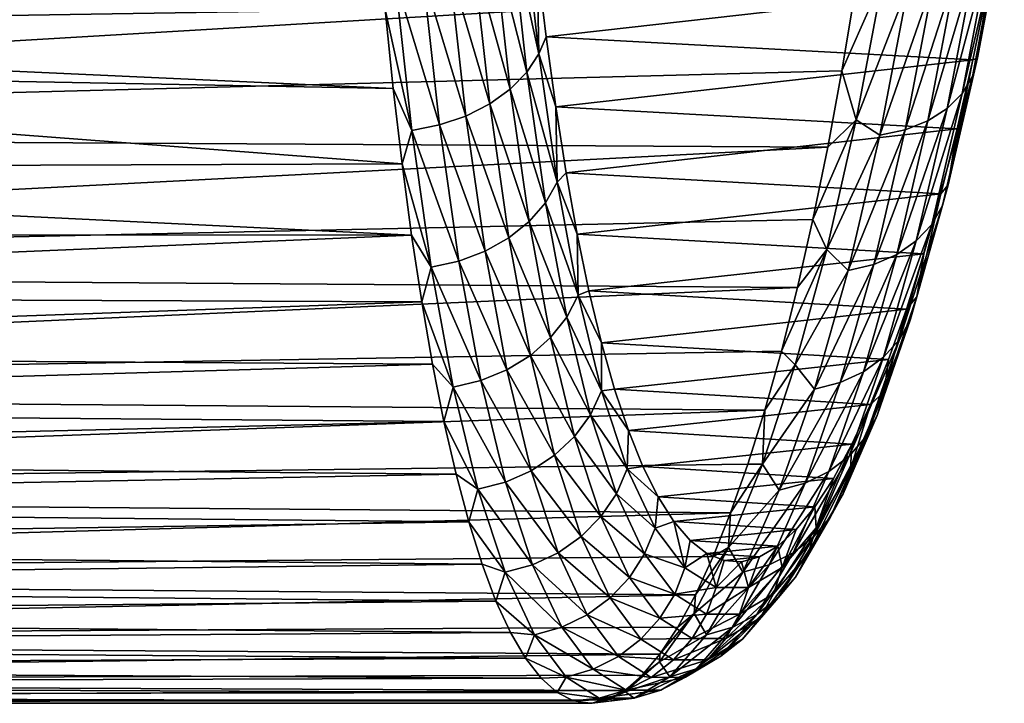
# Model space of a CAD drawing. Header units: metres. Extents: x -160 to 52, y -25 to 25.
# Tile 155 of 168: x 22.2 to 35.33, y -24.6 to -15.48. Entities that reach past the tile are written whole.
import ezdxf

# ---------------------------------------------------------------- set-up
doc = ezdxf.new("R2010")
doc.units = ezdxf.units.M
doc.layers.add('solid_509089_SW0001', color=7, linetype='CONTINUOUS')

msp = doc.modelspace()

# ---------------------------------------------------------------- linework, layer by layer
at = {"layer": 'solid_509089_SW0001'}
for points in [[(27.073565, -15.340459, -19.230972), (9.988802, -15.609801, -19.012997), (10.668458, -13.61539, -20.48856)], [(28.747892, -14.241831, -18.850586), (28.909801, -14.024016, -18.58683), (29.122965, -15.928747, -16.967052)], [(29.122965, -15.928747, -16.967052), (28.909801, -14.024016, -18.58683), (29.100899, -14.710875, -17.566462)], [(34.975674, -15.982699, 16.237679), (35.111866, -15.034944, 16.59285), (35.29903, -14.011507, 17.440199)], [(35.332737, -14.094598, 17.85376), (34.975674, -15.982699, 16.237679), (35.29903, -14.011507, 17.440199)], [(34.906513, -16.232595, 16.51335), (34.975674, -15.982699, 16.237679), (35.332737, -14.094598, 17.85376)], [(35.270214, -14.315639, 18.15452), (34.906513, -16.232595, 16.51335), (35.332737, -14.094598, 17.85376)], [(28.524693, -14.441204, -19.082224), (28.747892, -14.241831, -18.850586), (28.963375, -16.175989, -17.205019)], [(28.963375, -16.175989, -17.205019), (28.747892, -14.241831, -18.850586), (29.122965, -15.928747, -16.967052)], [(34.76931, -16.461355, 16.781809), (34.906513, -16.232595, 16.51335), (35.270214, -14.315639, 18.15452)], [(35.139156, -14.51799, 18.446241), (34.76931, -16.461355, 16.781809), (35.270214, -14.315639, 18.15452)], [(28.24819, -14.614998, -19.273451), (28.524693, -14.441204, -19.082224), (28.742336, -16.402296, -17.41275)], [(28.742336, -16.402296, -17.41275), (28.524693, -14.441204, -19.082224), (28.963375, -16.175989, -17.205019)], [(34.568981, -16.660786, 17.033445), (34.76931, -16.461355, 16.781809), (35.139156, -14.51799, 18.446241)], [(34.944256, -14.694407, 18.718479), (34.568981, -16.660786, 17.033445), (35.139156, -14.51799, 18.446241)], [(27.928289, -14.756989, -19.417418), (28.24819, -14.614998, -19.273451), (28.467764, -16.599566, -17.582809)], [(28.467764, -16.599566, -17.582809), (28.24819, -14.614998, -19.273451), (28.742336, -16.402296, -17.41275)], [(35.111866, -15.034944, 16.59285), (29.21958, -15.702895, -16.676044), (29.100899, -14.710875, -17.566462)], [(29.122965, -15.928747, -16.967052), (29.100899, -14.710875, -17.566462), (29.21958, -15.702895, -16.676044)], [(34.312695, -16.823748, 17.259249), (34.568981, -16.660786, 17.033445), (34.944256, -14.694407, 18.718479)], [(34.692486, -14.838574, 18.961487), (34.312695, -16.823748, 17.259249), (34.944256, -14.694407, 18.718479)], [(27.576443, -14.862093, -19.508972), (27.928289, -14.756989, -19.417418), (28.149488, -16.760735, -17.709105)], [(28.149488, -16.760735, -17.709105), (27.928289, -14.756989, -19.417418), (28.467764, -16.599566, -17.582809)], [(34.009632, -16.944405, 17.451132), (34.312695, -16.823748, 17.259249), (34.692486, -14.838574, 18.961487)], [(34.392864, -14.945328, 19.166561), (34.009632, -16.944405, 17.451132), (34.692486, -14.838574, 18.961487)], [(33.343895, -15.091811, 19.42671), (1.200001, -14.958807, 19.52931), (1.200001, -16.993452, 17.787144)], [(27.42857, -16.953184, -17.814049), (27.073565, -15.340459, -19.230972), (27.20525, -14.926547, -19.544834)], [(27.20525, -14.926547, -19.544834), (27.576443, -14.862093, -19.508972), (27.798906, -16.880032, -17.787115)], [(27.42857, -16.953184, -17.814049), (27.20525, -14.926547, -19.544834), (27.798906, -16.880032, -17.787115)], [(27.798906, -16.880032, -17.787115), (27.576443, -14.862093, -19.508972), (28.149488, -16.760735, -17.709105)], [(33.716019, -14.907149, 19.531242), (33.343895, -15.091811, 19.42671), (33.165707, -16.15925, 18.548273)], [(33.716019, -14.907149, 19.531242), (33.165707, -16.15925, 18.548273), (33.35593, -16.814009, 17.923927)], [(33.716019, -14.907149, 19.531242), (33.35593, -16.814009, 17.923927), (34.056118, -15.010846, 19.326361)], [(33.670643, -17.018438, 17.602226), (34.009632, -16.944405, 17.451132), (34.392864, -14.945328, 19.166561)], [(34.056118, -15.010846, 19.326361), (33.670643, -17.018438, 17.602226), (34.392864, -14.945328, 19.166561)], [(33.165707, -16.15925, 18.548273), (33.343895, -15.091811, 19.42671), (1.200001, -16.993452, 17.787144)], [(35.111866, -15.034944, 16.59285), (34.913063, -16.010546, 15.683586), (29.21958, -15.702895, -16.676044)], [(33.35593, -16.814009, 17.923927), (33.670643, -17.018438, 17.602226), (34.056118, -15.010846, 19.326361)], [(34.975674, -15.982699, 16.237679), (34.913063, -16.010546, 15.683586), (35.111866, -15.034944, 16.59285)], [(27.073565, -15.340459, -19.230972), (27.181885, -16.395761, -18.339546), (9.988802, -15.609801, -19.012997)], [(27.42857, -16.953184, -17.814049), (27.181885, -16.395761, -18.339546), (27.073565, -15.340459, -19.230972)], [(27.181885, -16.395761, -18.339546), (9.811604, -16.066803, -18.628414), (9.988802, -15.609801, -19.012997)], [(29.122965, -15.928747, -16.967052), (29.21958, -15.702895, -16.676044), (29.347986, -16.640335, -15.729386)], [(34.913063, -16.010546, 15.683586), (29.347986, -16.640335, -15.729386), (29.21958, -15.702895, -16.676044)], [(28.963375, -16.175989, -17.205019), (29.122965, -15.928747, -16.967052), (29.369621, -17.644201, -15.153308)], [(29.369621, -17.644201, -15.153308), (29.122965, -15.928747, -16.967052), (29.347986, -16.640335, -15.729386)], [(34.913063, -16.010546, 15.683586), (34.70385, -16.932989, 14.716015), (29.347986, -16.640335, -15.729386)], [(34.508499, -17.956671, 14.680539), (34.584789, -17.681013, 14.432712), (34.975674, -15.982699, 16.237679)], [(34.906513, -16.232595, 16.51335), (34.508499, -17.956671, 14.680539), (34.975674, -15.982699, 16.237679)], [(34.975674, -15.982699, 16.237679), (34.584789, -17.681013, 14.432712), (34.913063, -16.010546, 15.683586)], [(34.584789, -17.681013, 14.432712), (34.70385, -16.932989, 14.716015), (34.913063, -16.010546, 15.683586)], [(27.299152, -17.399677, -17.389973), (9.21008, -17.466845, -17.322508), (9.811604, -16.066803, -18.628414)], [(27.181885, -16.395761, -18.339546), (27.299152, -17.399677, -17.389973), (9.811604, -16.066803, -18.628414)], [(32.977074, -17.177267, 17.609694), (33.165707, -16.15925, 18.548273), (1.200001, -16.993452, 17.787144)], [(28.742336, -16.402296, -17.41275), (28.963375, -16.175989, -17.205019), (29.212862, -17.917871, -15.362486)], [(29.212862, -17.917871, -15.362486), (28.963375, -16.175989, -17.205019), (29.369621, -17.644201, -15.153308)], [(33.35593, -16.814009, 17.923927), (33.165707, -16.15925, 18.548273), (32.977074, -17.177267, 17.609694)], [(34.3647, -18.209003, 14.923182), (34.508499, -17.956671, 14.680539), (34.906513, -16.232595, 16.51335)], [(34.76931, -16.461355, 16.781809), (34.3647, -18.209003, 14.923182), (34.906513, -16.232595, 16.51335)], [(27.42857, -16.953184, -17.814049), (27.299152, -17.399677, -17.389973), (27.181885, -16.395761, -18.339546)], [(28.467764, -16.599566, -17.582809), (28.742336, -16.402296, -17.41275), (28.994459, -18.168369, -15.54353)], [(28.994459, -18.168369, -15.54353), (28.742336, -16.402296, -17.41275), (29.212862, -17.917871, -15.362486)], [(34.158539, -18.428974, 15.151955), (34.3647, -18.209003, 14.923182), (34.76931, -16.461355, 16.781809)], [(34.568981, -16.660786, 17.033445), (34.158539, -18.428974, 15.151955), (34.76931, -16.461355, 16.781809)], [(28.149488, -16.760735, -17.709105), (28.467764, -16.599566, -17.582809), (28.722235, -18.386721, -15.689956)], [(28.722235, -18.386721, -15.689956), (28.467764, -16.599566, -17.582809), (28.994459, -18.168369, -15.54353)], [(34.70385, -16.932989, 14.716015), (29.486101, -17.520311, -14.729508), (29.347986, -16.640335, -15.729386)], [(29.369621, -17.644201, -15.153308), (29.347986, -16.640335, -15.729386), (29.486101, -17.520311, -14.729508)], [(33.897404, -18.608709, 15.358665), (34.158539, -18.428974, 15.151955), (34.568981, -16.660786, 17.033445)], [(34.312695, -16.823748, 17.259249), (33.897404, -18.608709, 15.358665), (34.568981, -16.660786, 17.033445)], [(27.798906, -16.880032, -17.787115), (28.149488, -16.760735, -17.709105), (28.405935, -18.565113, -15.796523)], [(28.405935, -18.565113, -15.796523), (28.149488, -16.760735, -17.709105), (28.722235, -18.386721, -15.689956)], [(27.42857, -16.953184, -17.814049), (27.798906, -16.880032, -17.787115), (28.056887, -18.697153, -15.859415)], [(28.056887, -18.697153, -15.859415), (27.798906, -16.880032, -17.787115), (28.405935, -18.565113, -15.796523)], [(34.70385, -16.932989, 14.716015), (34.485558, -17.797697, 13.694405), (29.486101, -17.520311, -14.729508)], [(33.35593, -16.814009, 17.923927), (32.977074, -17.177267, 17.609694), (32.779007, -18.142208, 16.613852)], [(33.35593, -16.814009, 17.923927), (32.779007, -18.142208, 16.613852), (32.963177, -18.543472, 16.13633)], [(33.35593, -16.814009, 17.923927), (32.963177, -18.543472, 16.13633), (33.670643, -17.018438, 17.602226)], [(33.249233, -18.823395, 15.677344), (33.590641, -18.74177, 15.53591), (34.009632, -16.944405, 17.451132)], [(33.670643, -17.018438, 17.602226), (33.249233, -18.823395, 15.677344), (34.009632, -16.944405, 17.451132)], [(33.590641, -18.74177, 15.53591), (33.897404, -18.608709, 15.358665), (34.312695, -16.823748, 17.259249)], [(34.009632, -16.944405, 17.451132), (33.590641, -18.74177, 15.53591), (34.312695, -16.823748, 17.259249)], [(34.584789, -17.681013, 14.432712), (34.485558, -17.797697, 13.694405), (34.70385, -16.932989, 14.716015)], [(32.977074, -17.177267, 17.609694), (1.200001, -16.993452, 17.787144), (1.200001, -18.82662, 15.834085)], [(27.687588, -18.778116, -15.876379), (27.299152, -17.399677, -17.389973), (27.42857, -16.953184, -17.814049)], [(27.687588, -18.778116, -15.876379), (27.42857, -16.953184, -17.814049), (28.056887, -18.697153, -15.859415)], [(32.963177, -18.543472, 16.13633), (33.249233, -18.823395, 15.677344), (33.670643, -17.018438, 17.602226)], [(32.779007, -18.142208, 16.613852), (32.977074, -17.177267, 17.609694), (1.200001, -18.82662, 15.834085)], [(27.42536, -18.349031, -16.385143), (8.785114, -18.335958, -16.399773), (9.21008, -17.466845, -17.322508)], [(27.299152, -17.399677, -17.389973), (27.42536, -18.349031, -16.385143), (9.21008, -17.466845, -17.322508)], [(27.687588, -18.778116, -15.876379), (27.42536, -18.349031, -16.385143), (27.299152, -17.399677, -17.389973)], [(29.369621, -17.644201, -15.153308), (29.486101, -17.520311, -14.729508), (29.633896, -18.340052, -13.679498)], [(34.485558, -17.797697, 13.694405), (29.633896, -18.340052, -13.679498), (29.486101, -17.520311, -14.729508)], [(29.212862, -17.917871, -15.362486), (29.369621, -17.644201, -15.153308), (29.649279, -19.150667, -13.167956)], [(29.649279, -19.150667, -13.167956), (29.369621, -17.644201, -15.153308), (29.633896, -18.340052, -13.679498)], [(34.083359, -19.470243, 12.677415), (34.16711, -19.172112, 12.459865), (34.584789, -17.681013, 14.432712)], [(34.508499, -17.956671, 14.680539), (34.083359, -19.470243, 12.677415), (34.584789, -17.681013, 14.432712)], [(34.584789, -17.681013, 14.432712), (34.16711, -19.172112, 12.459865), (34.485558, -17.797697, 13.694405)], [(34.485558, -17.797697, 13.694405), (34.259392, -18.601156, 12.622492), (29.633896, -18.340052, -13.679498)], [(34.16711, -19.172112, 12.459865), (34.259392, -18.601156, 12.622492), (34.485558, -17.797697, 13.694405)], [(28.994459, -18.168369, -15.54353), (29.212862, -17.917871, -15.362486), (29.495897, -19.447472, -13.345737)], [(29.495897, -19.447472, -13.345737), (29.212862, -17.917871, -15.362486), (29.649279, -19.150667, -13.167956)], [(33.932652, -19.743137, 12.891988), (34.083359, -19.470243, 12.677415), (34.508499, -17.956671, 14.680539)], [(34.3647, -18.209003, 14.923182), (33.932652, -19.743137, 12.891988), (34.508499, -17.956671, 14.680539)], [(32.572514, -19.050781, 15.563661), (32.779007, -18.142208, 16.613852), (1.200001, -18.82662, 15.834085)], [(28.722235, -18.386721, -15.689956), (28.994459, -18.168369, -15.54353), (29.280638, -19.719139, -13.497675)], [(29.280638, -19.719139, -13.497675), (28.994459, -18.168369, -15.54353), (29.495897, -19.447472, -13.345737)], [(32.963177, -18.543472, 16.13633), (32.779007, -18.142208, 16.613852), (32.572514, -19.050781, 15.563661)], [(33.72039, -19.981024, 13.095899), (33.932652, -19.743137, 12.891988), (34.3647, -18.209003, 14.923182)], [(34.158539, -18.428974, 15.151955), (33.72039, -19.981024, 13.095899), (34.3647, -18.209003, 14.923182)], [(27.42536, -18.349031, -16.385143), (8.337224, -19.161228, -15.427483), (8.785114, -18.335958, -16.399773)], [(27.42536, -18.349031, -16.385143), (27.560455, -19.240782, -15.328151), (8.337224, -19.161228, -15.427483)], [(27.687588, -18.778116, -15.876379), (27.560455, -19.240782, -15.328151), (27.42536, -18.349031, -16.385143)], [(28.405935, -18.565113, -15.796523), (28.722235, -18.386721, -15.689956), (29.011211, -19.955944, -13.618329)], [(29.011211, -19.955944, -13.618329), (28.722235, -18.386721, -15.689956), (29.280638, -19.719139, -13.497675)], [(34.259392, -18.601156, 12.622492), (29.79126, -19.096403, -12.582992), (29.633896, -18.340052, -13.679498)], [(29.649279, -19.150667, -13.167956), (29.633896, -18.340052, -13.679498), (29.79126, -19.096403, -12.582992)], [(33.454174, -20.175385, 13.281847), (33.72039, -19.981024, 13.095899), (34.158539, -18.428974, 15.151955)], [(33.897404, -18.608709, 15.358665), (33.454174, -20.175385, 13.281847), (34.158539, -18.428974, 15.151955)], [(28.056887, -18.697153, -15.859415), (28.405935, -18.565113, -15.796523), (28.697262, -20.149406, -13.70338)], [(28.697262, -20.149406, -13.70338), (28.405935, -18.565113, -15.796523), (29.011211, -19.955944, -13.618329)], [(34.259392, -18.601156, 12.622492), (34.026543, -19.340193, 11.504012), (29.79126, -19.096403, -12.582992)], [(32.963177, -18.543472, 16.13633), (32.572514, -19.050781, 15.563661), (32.358486, -19.899794, 14.462296)], [(32.963177, -18.543472, 16.13633), (32.358486, -19.899794, 14.462296), (32.544186, -20.080051, 14.187064)], [(32.963177, -18.543472, 16.13633), (32.544186, -20.080051, 14.187064), (33.249233, -18.823395, 15.677344)], [(33.143532, -20.319262, 13.443175), (33.454174, -20.175385, 13.281847), (33.897404, -18.608709, 15.358665)], [(33.590641, -18.74177, 15.53591), (33.143532, -20.319262, 13.443175), (33.897404, -18.608709, 15.358665)], [(34.16711, -19.172112, 12.459865), (34.026543, -19.340193, 11.504012), (34.259392, -18.601156, 12.622492)], [(27.981956, -20.380394, -13.755874), (27.560455, -19.240782, -15.328151), (27.687588, -18.778116, -15.876379)], [(27.687588, -18.778116, -15.876379), (28.056887, -18.697153, -15.859415), (28.350033, -20.292599, -13.749782)], [(27.981956, -20.380394, -13.755874), (27.687588, -18.778116, -15.876379), (28.350033, -20.292599, -13.749782)], [(28.350033, -20.292599, -13.749782), (28.056887, -18.697153, -15.859415), (28.697262, -20.149406, -13.70338)], [(32.799587, -20.407499, 13.574106), (33.143532, -20.319262, 13.443175), (33.590641, -18.74177, 15.53591)], [(33.249233, -18.823395, 15.677344), (32.799587, -20.407499, 13.574106), (33.590641, -18.74177, 15.53591)], [(32.572514, -19.050781, 15.563661), (1.200001, -18.82662, 15.834085), (1.200001, -20.436573, 13.693295)], [(32.544186, -20.080051, 14.187064), (32.799587, -20.407499, 13.574106), (33.249233, -18.823395, 15.677344)], [(32.358486, -19.899794, 14.462296), (32.572514, -19.050781, 15.563661), (1.200001, -20.436573, 13.693295)], [(27.560455, -19.240782, -15.328151), (7.867343, -19.939524, -14.407475), (8.337224, -19.161228, -15.427483)], [(29.495897, -19.447472, -13.345737), (29.649279, -19.150667, -13.167956), (29.960957, -20.431086, -11.035116)], [(29.649279, -19.150667, -13.167956), (29.79126, -19.096403, -12.582992), (29.957975, -19.786745, -11.444052)], [(29.960957, -20.431086, -11.035116), (29.649279, -19.150667, -13.167956), (29.957975, -19.786745, -11.444052)], [(34.026543, -19.340193, 11.504012), (29.957975, -19.786745, -11.444052), (29.79126, -19.096403, -12.582992)], [(33.638363, -20.757732, 10.526809), (33.729763, -20.440578, 10.341646), (34.16711, -19.172112, 12.459865)], [(34.083359, -19.470243, 12.677415), (33.638363, -20.757732, 10.526809), (34.16711, -19.172112, 12.459865)], [(34.16711, -19.172112, 12.459865), (33.729763, -20.440578, 10.341646), (34.026543, -19.340193, 11.504012)], [(27.560455, -19.240782, -15.328151), (27.704384, -20.072054, -14.222256), (7.867343, -19.939524, -14.407475)], [(27.981956, -20.380394, -13.755874), (27.704384, -20.072054, -14.222256), (27.560455, -19.240782, -15.328151)], [(34.026543, -19.340193, 11.504012), (33.78825, -20.011944, 10.343108), (29.957975, -19.786745, -11.444052)], [(33.729763, -20.440578, 10.341646), (33.78825, -20.011944, 10.343108), (34.026543, -19.340193, 11.504012)], [(29.280638, -19.719139, -13.497675), (29.495897, -19.447472, -13.345737), (29.811525, -20.747477, -11.179311)], [(29.811525, -20.747477, -11.179311), (29.495897, -19.447472, -13.345737), (29.960957, -20.431086, -11.035116)], [(33.480576, -21.048029, 10.711352), (33.638363, -20.757732, 10.526809), (34.083359, -19.470243, 12.677415)], [(33.932652, -19.743137, 12.891988), (33.480576, -21.048029, 10.711352), (34.083359, -19.470243, 12.677415)], [(29.011211, -19.955944, -13.618329), (29.280638, -19.719139, -13.497675), (29.599943, -21.037071, -11.300113)], [(29.599943, -21.037071, -11.300113), (29.280638, -19.719139, -13.497675), (29.811525, -20.747477, -11.179311)], [(33.78825, -20.011944, 10.343108), (30.133884, -20.408813, -10.266205), (29.957975, -19.786745, -11.444052)], [(29.960957, -20.431086, -11.035116), (29.957975, -19.786745, -11.444052), (30.133884, -20.408813, -10.266205)], [(33.262058, -21.301077, 10.888669), (33.480576, -21.048029, 10.711352), (33.932652, -19.743137, 12.891988)], [(33.72039, -19.981024, 13.095899), (33.262058, -21.301077, 10.888669), (33.932652, -19.743137, 12.891988)], [(32.137867, -20.686209, 13.313171), (32.358486, -19.899794, 14.462296), (1.200001, -20.436573, 13.693295)], [(27.704384, -20.072054, -14.222256), (7.376604, -20.667694, -13.3419), (7.867343, -19.939524, -14.407475)], [(28.697262, -20.149406, -13.70338), (29.011211, -19.955944, -13.618329), (29.333782, -21.289497, -11.393196)], [(29.333782, -21.289497, -11.393196), (29.011211, -19.955944, -13.618329), (29.599943, -21.037071, -11.300113)], [(32.544186, -20.080051, 14.187064), (32.358486, -19.899794, 14.462296), (32.137867, -20.686209, 13.313171)], [(27.704384, -20.072054, -14.222256), (27.857029, -20.840185, -13.070829), (7.376604, -20.667694, -13.3419)], [(27.981956, -20.380394, -13.755874), (27.857029, -20.840185, -13.070829), (27.704384, -20.072054, -14.222256)], [(33.78825, -20.011944, 10.343108), (33.545757, -20.613583, 9.144031), (30.133884, -20.408813, -10.266205)], [(32.544186, -20.080051, 14.187064), (32.137867, -20.686209, 13.313171), (32.105404, -21.40996, 12.095645)], [(32.544186, -20.080051, 14.187064), (32.105404, -21.40996, 12.095645), (32.799587, -20.407499, 13.574106)], [(32.990631, -21.507814, 11.05241), (33.262058, -21.301077, 10.888669), (33.72039, -19.981024, 13.095899)], [(33.454174, -20.175385, 13.281847), (32.990631, -21.507814, 11.05241), (33.72039, -19.981024, 13.095899)], [(33.729763, -20.440578, 10.341646), (33.545757, -20.613583, 9.144031), (33.78825, -20.011944, 10.343108)], [(28.350033, -20.292599, -13.749782), (28.697262, -20.149406, -13.70338), (29.022575, -21.495718, -11.45523)], [(29.022575, -21.495718, -11.45523), (28.697262, -20.149406, -13.70338), (29.333782, -21.289497, -11.393196)], [(32.67601, -21.660839, 11.196713), (32.990631, -21.507814, 11.05241), (33.454174, -20.175385, 13.281847)], [(33.143532, -20.319262, 13.443175), (32.67601, -21.660839, 11.196713), (33.454174, -20.175385, 13.281847)], [(27.981956, -20.380394, -13.755874), (28.350033, -20.292599, -13.749782), (28.677464, -21.64835, -11.48399)], [(28.677464, -21.64835, -11.48399), (28.350033, -20.292599, -13.749782), (29.022575, -21.495718, -11.45523)], [(32.329464, -21.754673, 11.31641), (32.67601, -21.660839, 11.196713), (33.143532, -20.319262, 13.443175)], [(32.799587, -20.407499, 13.574106), (32.329464, -21.754673, 11.31641), (33.143532, -20.319262, 13.443175)], [(32.137867, -20.686209, 13.313171), (1.200001, -20.436573, 13.693295), (1.200001, -21.804226, 11.390155)], [(28.310806, -21.741926, -11.478449), (27.857029, -20.840185, -13.070829), (27.981956, -20.380394, -13.755874)], [(28.310806, -21.741926, -11.478449), (27.981956, -20.380394, -13.755874), (28.677464, -21.64835, -11.48399)], [(29.811525, -20.747477, -11.179311), (29.960957, -20.431086, -11.035116), (30.303129, -21.471199, -8.780494)], [(29.960957, -20.431086, -11.035116), (30.133884, -20.408813, -10.266205), (30.31879, -20.960468, -9.053049)], [(30.303129, -21.471199, -8.780494), (29.960957, -20.431086, -11.035116), (30.31879, -20.960468, -9.053049)], [(33.545757, -20.613583, 9.144031), (30.31879, -20.960468, -9.053049), (30.133884, -20.408813, -10.266205)], [(32.105404, -21.40996, 12.095645), (32.329464, -21.754673, 11.31641), (32.799587, -20.407499, 13.574106)], [(33.180805, -21.805248, 8.253027), (33.279896, -21.472672, 8.102036), (33.729763, -20.440578, 10.341646)], [(33.638363, -20.757732, 10.526809), (33.180805, -21.805248, 8.253027), (33.729763, -20.440578, 10.341646)], [(33.729763, -20.440578, 10.341646), (33.279896, -21.472672, 8.102036), (33.545757, -20.613583, 9.144031)], [(33.545757, -20.613583, 9.144031), (33.30022, -21.143007, 7.910885), (30.31879, -20.960468, -9.053049)], [(33.279896, -21.472672, 8.102036), (33.30022, -21.143007, 7.910885), (33.545757, -20.613583, 9.144031)], [(31.911907, -21.407021, 12.120202), (32.137867, -20.686209, 13.313171), (1.200001, -21.804226, 11.390155)], [(27.857029, -20.840185, -13.070829), (6.865876, -21.342646, -12.233208), (7.376604, -20.667694, -13.3419)], [(29.599943, -21.037071, -11.300113), (29.811525, -20.747477, -11.179311), (30.158239, -21.803434, -8.889352)], [(30.158239, -21.803434, -8.889352), (29.811525, -20.747477, -11.179311), (30.303129, -21.471199, -8.780494)], [(32.105404, -21.40996, 12.095645), (32.137867, -20.686209, 13.313171), (31.911907, -21.407021, 12.120202)], [(27.857029, -20.840185, -13.070829), (28.018259, -21.542692, -11.877385), (6.865876, -21.342646, -12.233208)], [(28.310806, -21.741926, -11.478449), (28.018259, -21.542692, -11.877385), (27.857029, -20.840185, -13.070829)], [(33.0159, -22.109659, 8.405888), (33.180805, -21.805248, 8.253027), (33.638363, -20.757732, 10.526809)], [(33.480576, -21.048029, 10.711352), (33.0159, -22.109659, 8.405888), (33.638363, -20.757732, 10.526809)], [(30.303129, -21.471199, -8.780494), (30.31879, -20.960468, -9.053049), (30.512329, -21.439659, -7.808968)], [(33.30022, -21.143007, 7.910885), (30.512329, -21.439659, -7.808968), (30.31879, -20.960468, -9.053049)], [(29.333782, -21.289497, -11.393196), (29.599943, -21.037071, -11.300113), (29.950876, -22.107529, -8.977396)], [(29.950876, -22.107529, -8.977396), (29.599943, -21.037071, -11.300113), (30.158239, -21.803434, -8.889352)], [(33.30022, -21.143007, 7.910885), (33.052799, -21.598278, 6.647962), (30.512329, -21.439659, -7.808968)], [(32.791088, -22.375, 8.555145), (33.0159, -22.109659, 8.405888), (33.480576, -21.048029, 10.711352)], [(33.262058, -21.301077, 10.888669), (32.791088, -22.375, 8.555145), (33.480576, -21.048029, 10.711352)], [(32.824368, -22.257526, 5.766048), (33.052799, -21.598278, 6.647962), (33.30022, -21.143007, 7.910885)], [(33.279896, -21.472672, 8.102036), (32.824368, -22.257526, 5.766048), (33.30022, -21.143007, 7.910885)], [(31.6817, -22.059519, 10.887489), (31.911907, -21.407021, 12.120202), (1.200001, -21.804226, 11.390155)], [(28.018259, -21.542692, -11.877385), (6.336622, -21.961266, -11.084344), (6.865876, -21.342646, -12.233208)], [(29.022575, -21.495718, -11.45523), (29.333782, -21.289497, -11.393196), (29.688461, -22.372591, -9.041472)], [(29.688461, -22.372591, -9.041472), (29.333782, -21.289497, -11.393196), (29.950876, -22.107529, -8.977396)], [(32.105404, -21.40996, 12.095645), (31.6817, -22.059519, 10.887489), (31.653334, -22.52091, 9.883052)], [(32.105404, -21.40996, 12.095645), (31.653334, -22.52091, 9.883052), (32.329464, -21.754673, 11.31641)], [(32.105404, -21.40996, 12.095645), (31.911907, -21.407021, 12.120202), (31.6817, -22.059519, 10.887489)], [(32.514416, -22.591774, 8.695457), (32.791088, -22.375, 8.555145), (33.262058, -21.301077, 10.888669)], [(32.990631, -21.507814, 11.05241), (32.514416, -22.591774, 8.695457), (33.262058, -21.301077, 10.888669)], [(28.677464, -21.64835, -11.48399), (29.022575, -21.495718, -11.45523), (29.380394, -22.58913, -9.079288)], [(29.380394, -22.58913, -9.079288), (29.022575, -21.495718, -11.45523), (29.688461, -22.372591, -9.041472)], [(30.158239, -21.803434, -8.889352), (30.303129, -21.471199, -8.780494), (30.673552, -22.260103, -6.431007)], [(30.303129, -21.471199, -8.780494), (30.512329, -21.439659, -7.808968), (30.714083, -21.844465, -6.538462)], [(30.673552, -22.260103, -6.431007), (30.303129, -21.471199, -8.780494), (30.714083, -21.844465, -6.538462)], [(33.052799, -21.598278, 6.647962), (30.714083, -21.844465, -6.538462), (30.512329, -21.439659, -7.808968)], [(32.195789, -22.752216, 8.821796), (32.514416, -22.591774, 8.695457), (32.990631, -21.507814, 11.05241)], [(32.67601, -21.660839, 11.196713), (32.195789, -22.752216, 8.821796), (32.990631, -21.507814, 11.05241)], [(32.717678, -22.601814, 5.881408), (32.824368, -22.257526, 5.766048), (33.279896, -21.472672, 8.102036)], [(33.180805, -21.805248, 8.253027), (32.717678, -22.601814, 5.881408), (33.279896, -21.472672, 8.102036)], [(28.018259, -21.542692, -11.877385), (28.187906, -22.177284, -10.645558), (6.336622, -21.961266, -11.084344)], [(28.310806, -21.741926, -11.478449), (28.187906, -22.177284, -10.645558), (28.018259, -21.542692, -11.877385)], [(28.310806, -21.741926, -11.478449), (28.677464, -21.64835, -11.48399), (29.037704, -22.749393, -9.089487)], [(29.037704, -22.749393, -9.089487), (28.677464, -21.64835, -11.48399), (29.380394, -22.58913, -9.079288)], [(33.052799, -21.598278, 6.647962), (32.804783, -21.977333, 5.360467), (30.714083, -21.844465, -6.538462)], [(31.846622, -22.850582, 8.929642), (32.195789, -22.752216, 8.821796), (32.67601, -21.660839, 11.196713)], [(32.329464, -21.754673, 11.31641), (31.846622, -22.850582, 8.929642), (32.67601, -21.660839, 11.196713)], [(32.824368, -22.257526, 5.766048), (32.804783, -21.977333, 5.360467), (33.052799, -21.598278, 6.647962)], [(31.6817, -22.059519, 10.887489), (1.200001, -21.804226, 11.390155), (1.200001, -22.913361, 8.951968)], [(28.672661, -22.847643, -9.071706), (28.187906, -22.177284, -10.645558), (28.310806, -21.741926, -11.478449)], [(28.672661, -22.847643, -9.071706), (28.310806, -21.741926, -11.478449), (29.037704, -22.749393, -9.089487)], [(29.950876, -22.107529, -8.977396), (30.158239, -21.803434, -8.889352), (30.533787, -22.604305, -6.503229)], [(30.533787, -22.604305, -6.503229), (30.158239, -21.803434, -8.889352), (30.673552, -22.260103, -6.431007)], [(31.653334, -22.52091, 9.883052), (31.846622, -22.850582, 8.929642), (32.329464, -21.754673, 11.31641)], [(30.673552, -22.260103, -6.431007), (30.714083, -21.844465, -6.538462), (30.923651, -22.173496, -5.24552)], [(32.804783, -21.977333, 5.360467), (30.923651, -22.173496, -5.24552), (30.714083, -21.844465, -6.538462)], [(32.545734, -22.916937, 6.001236), (32.717678, -22.601814, 5.881408), (33.180805, -21.805248, 8.253027)], [(33.0159, -22.109659, 8.405888), (32.545734, -22.916937, 6.001236), (33.180805, -21.805248, 8.253027)], [(31.448225, -22.641354, 9.619196), (31.6817, -22.059519, 10.887489), (1.200001, -22.913361, 8.951968)], [(28.187906, -22.177284, -10.645558), (5.790584, -22.520584, -9.898643), (6.336622, -21.961266, -11.084344)], [(32.804783, -21.977333, 5.360467), (32.557384, -22.278793, 4.053594), (30.923651, -22.173496, -5.24552)], [(31.653334, -22.52091, 9.883052), (31.6817, -22.059519, 10.887489), (31.448225, -22.641354, 9.619196)], [(32.369743, -22.786394, 3.359425), (32.557384, -22.278793, 4.053594), (32.804783, -21.977333, 5.360467)], [(32.824368, -22.257526, 5.766048), (32.369743, -22.786394, 3.359425), (32.804783, -21.977333, 5.360467)], [(28.187906, -22.177284, -10.645558), (28.365719, -22.741859, -9.379107), (5.790584, -22.520584, -9.898643)], [(28.672661, -22.847643, -9.071706), (28.365719, -22.741859, -9.379107), (28.187906, -22.177284, -10.645558)], [(29.688461, -22.372591, -9.041472), (29.950876, -22.107529, -8.977396), (30.331181, -22.919348, -6.557307)], [(30.331181, -22.919348, -6.557307), (29.950876, -22.107529, -8.977396), (30.533787, -22.604305, -6.503229)], [(31.069386, -22.789503, -4.014253), (30.673552, -22.260103, -6.431007), (30.923651, -22.173496, -5.24552)], [(32.557384, -22.278793, 4.053594), (31.140585, -22.42552, -3.934196), (30.923651, -22.173496, -5.24552)], [(31.069386, -22.789503, -4.014253), (30.923651, -22.173496, -5.24552), (31.140585, -22.42552, -3.934196)], [(32.314693, -23.19161, 6.12124), (32.545734, -22.916937, 6.001236), (33.0159, -22.109659, 8.405888)], [(32.791088, -22.375, 8.555145), (32.314693, -23.19161, 6.12124), (33.0159, -22.109659, 8.405888)], [(30.533787, -22.604305, -6.503229), (30.673552, -22.260103, -6.431007), (31.069386, -22.789503, -4.014253)], [(32.557384, -22.278793, 4.053594), (32.311623, -22.501795, 2.731791), (31.140585, -22.42552, -3.934196)], [(32.255657, -23.138573, 3.438035), (32.369743, -22.786394, 3.359425), (32.824368, -22.257526, 5.766048)], [(32.717678, -22.601814, 5.881408), (32.255657, -23.138573, 3.438035), (32.824368, -22.257526, 5.766048)], [(32.369743, -22.786394, 3.359425), (32.311623, -22.501795, 2.731791), (32.557384, -22.278793, 4.053594)], [(29.380394, -22.58913, -9.079288), (29.688461, -22.372591, -9.041472), (30.07299, -23.193951, -6.591307)], [(30.07299, -23.193951, -6.591307), (29.688461, -22.372591, -9.041472), (30.331181, -22.919348, -6.557307)], [(31.069386, -22.789503, -4.014253), (31.140585, -22.42552, -3.934196), (31.364239, -22.599434, -2.609326)], [(32.311623, -22.501795, 2.731791), (31.364239, -22.599434, -2.609326), (31.140585, -22.42552, -3.934196)], [(32.032833, -23.416, 6.237123), (32.314693, -23.19161, 6.12124), (32.791088, -22.375, 8.555145)], [(32.514416, -22.591774, 8.695457), (32.032833, -23.416, 6.237123), (32.791088, -22.375, 8.555145)], [(28.365719, -22.741859, -9.379107), (5.228969, -23.01796, -8.679481), (5.790584, -22.520584, -9.898643)], [(29.037704, -22.749393, -9.089487), (29.380394, -22.58913, -9.079288), (29.768457, -23.41828, -6.604011)], [(29.768457, -23.41828, -6.604011), (29.380394, -22.58913, -9.079288), (30.07299, -23.193951, -6.591307)], [(31.653334, -22.52091, 9.883052), (31.21249, -23.150476, 8.319568), (31.194265, -23.402548, 7.571)], [(31.653334, -22.52091, 9.883052), (31.194265, -23.402548, 7.571), (31.846622, -22.850582, 8.929642)], [(31.653334, -22.52091, 9.883052), (31.448225, -22.641354, 9.619196), (31.21249, -23.150476, 8.319568)], [(32.311623, -22.501795, 2.731791), (32.068447, -22.645653, 1.39951), (31.364239, -22.599434, -2.609326)], [(31.710243, -23.582073, 6.344737), (32.032833, -23.416, 6.237123), (32.514416, -22.591774, 8.695457)], [(32.195789, -22.752216, 8.821796), (31.710243, -23.582073, 6.344737), (32.514416, -22.591774, 8.695457)], [(31.922091, -23.053307, 0.90889), (32.068447, -22.645653, 1.39951), (32.311623, -22.501795, 2.731791)], [(32.369743, -22.786394, 3.359425), (31.922091, -23.053307, 0.90889), (32.311623, -22.501795, 2.731791)], [(31.21249, -23.150476, 8.319568), (31.448225, -22.641354, 9.619196), (1.200001, -22.913361, 8.951968)], [(30.331181, -22.919348, -6.557307), (30.533787, -22.604305, -6.503229), (30.93531, -23.141701, -4.048983)], [(30.93531, -23.141701, -4.048983), (30.533787, -22.604305, -6.503229), (31.069386, -22.789503, -4.014253)], [(31.486986, -23.054621, -1.558279), (31.069386, -22.789503, -4.014253), (31.364239, -22.599434, -2.609326)], [(32.068447, -22.645653, 1.39951), (31.593908, -22.694307, -1.275833), (31.364239, -22.599434, -2.609326)], [(31.486986, -23.054621, -1.558279), (31.364239, -22.599434, -2.609326), (31.593908, -22.694307, -1.275833)], [(31.486986, -23.054621, -1.558279), (31.593908, -22.694307, -1.275833), (31.828896, -22.709778, 0.061916)], [(31.922091, -23.053307, 0.90889), (31.486986, -23.054621, -1.558279), (31.828896, -22.709778, 0.061916)], [(32.068447, -22.645653, 1.39951), (31.828896, -22.709778, 0.061916), (31.593908, -22.694307, -1.275833)], [(31.922091, -23.053307, 0.90889), (31.828896, -22.709778, 0.061916), (32.068447, -22.645653, 1.39951)], [(32.076866, -23.460915, 3.523792), (32.255657, -23.138573, 3.438035), (32.717678, -22.601814, 5.881408)], [(32.545734, -22.916937, 6.001236), (32.076866, -23.460915, 3.523792), (32.717678, -22.601814, 5.881408)], [(28.365719, -22.741859, -9.379107), (28.551411, -23.234497, -8.081956), (5.228969, -23.01796, -8.679481)], [(28.672661, -22.847643, -9.071706), (28.551411, -23.234497, -8.081956), (28.365719, -22.741859, -9.379107)], [(29.065254, -23.686079, -6.56449), (28.551411, -23.234497, -8.081956), (28.672661, -22.847643, -9.071706)], [(28.672661, -22.847643, -9.071706), (29.037704, -22.749393, -9.089487), (29.428488, -23.584305, -6.594964)], [(29.065254, -23.686079, -6.56449), (28.672661, -22.847643, -9.071706), (29.428488, -23.584305, -6.594964)], [(29.428488, -23.584305, -6.594964), (29.037704, -22.749393, -9.089487), (29.768457, -23.41828, -6.604011)], [(30.93531, -23.141701, -4.048983), (31.069386, -22.789503, -4.014253), (31.486986, -23.054621, -1.558279)], [(31.194265, -23.402548, 7.571), (31.358473, -23.68388, 6.440228), (31.846622, -22.850582, 8.929642)], [(31.358473, -23.68388, 6.440228), (31.710243, -23.582073, 6.344737), (32.195789, -22.752216, 8.821796)], [(31.846622, -22.850582, 8.929642), (31.358473, -23.68388, 6.440228), (32.195789, -22.752216, 8.821796)], [(31.80092, -23.409473, 0.949983), (31.922091, -23.053307, 0.90889), (32.369743, -22.786394, 3.359425)], [(32.255657, -23.138573, 3.438035), (31.80092, -23.409473, 0.949983), (32.369743, -22.786394, 3.359425)], [(31.21249, -23.150476, 8.319568), (1.200001, -22.913361, 8.951968), (1.200001, -23.75083, 6.407646)], [(30.07299, -23.193951, -6.591307), (30.331181, -22.919348, -6.557307), (30.737986, -23.464058, -4.068304)], [(30.737986, -23.464058, -4.068304), (30.331181, -22.919348, -6.557307), (30.93531, -23.141701, -4.048983)], [(31.839766, -23.741877, 3.613622), (32.076866, -23.460915, 3.523792), (32.545734, -22.916937, 6.001236)], [(32.314693, -23.19161, 6.12124), (31.839766, -23.741877, 3.613622), (32.545734, -22.916937, 6.001236)], [(28.551411, -23.234497, -8.081956), (4.653673, -23.450903, -7.430681), (5.228969, -23.01796, -8.679481)], [(31.359127, -23.410807, -1.555097), (30.93531, -23.141701, -4.048983), (31.486986, -23.054621, -1.558279)], [(31.359127, -23.410807, -1.555097), (31.486986, -23.054621, -1.558279), (31.922091, -23.053307, 0.90889)], [(31.80092, -23.409473, 0.949983), (31.359127, -23.410807, -1.555097), (31.922091, -23.053307, 0.90889)], [(30.975693, -23.585142, 6.992914), (31.21249, -23.150476, 8.319568), (1.200001, -23.75083, 6.407646)], [(28.551411, -23.234497, -8.081956), (28.744673, -23.653486, -6.758139), (4.653673, -23.450903, -7.430681)], [(29.065254, -23.686079, -6.56449), (28.744673, -23.653486, -6.758139), (28.551411, -23.234497, -8.081956)], [(29.768457, -23.41828, -6.604011), (30.07299, -23.193951, -6.591307), (30.484476, -23.745033, -4.071525)], [(30.484476, -23.745033, -4.071525), (30.07299, -23.193951, -6.591307), (30.737986, -23.464058, -4.068304)], [(30.737986, -23.464058, -4.068304), (30.93531, -23.141701, -4.048983), (31.359127, -23.410807, -1.555097)], [(31.194265, -23.402548, 7.571), (31.21249, -23.150476, 8.319568), (30.975693, -23.585142, 6.992914)], [(31.552851, -23.971399, 3.704311), (31.839766, -23.741877, 3.613622), (32.314693, -23.19161, 6.12124)], [(32.032833, -23.416, 6.237123), (31.552851, -23.971399, 3.704311), (32.314693, -23.19161, 6.12124)], [(31.615561, -23.735462, 1.000957), (31.80092, -23.409473, 0.949983), (32.255657, -23.138573, 3.438035)], [(32.076866, -23.460915, 3.523792), (31.615561, -23.735462, 1.000957), (32.255657, -23.138573, 3.438035)], [(28.744673, -23.653486, -6.758139), (4.066795, -23.817219, -6.156293), (4.653673, -23.450903, -7.430681)], [(29.428488, -23.584305, -6.594964), (29.768457, -23.41828, -6.604011), (30.183859, -23.974567, -4.058531)], [(30.183859, -23.974567, -4.058531), (29.768457, -23.41828, -6.604011), (30.484476, -23.745033, -4.071525)], [(30.484476, -23.745033, -4.071525), (30.737986, -23.464058, -4.068304), (31.167568, -23.736811, -1.539272)], [(31.194265, -23.402548, 7.571), (30.738789, -23.943871, 5.643652), (30.734221, -24.046553, 5.181901)], [(31.194265, -23.402548, 7.571), (30.734221, -24.046553, 5.181901), (31.358473, -23.68388, 6.440228)], [(31.167568, -23.736811, -1.539272), (30.737986, -23.464058, -4.068304), (31.359127, -23.410807, -1.555097)], [(31.194265, -23.402548, 7.571), (30.975693, -23.585142, 6.992914), (30.738789, -23.943871, 5.643652)], [(31.167568, -23.736811, -1.539272), (31.359127, -23.410807, -1.555097), (31.80092, -23.409473, 0.949983)], [(31.615561, -23.735462, 1.000957), (31.167568, -23.736811, -1.539272), (31.80092, -23.409473, 0.949983)], [(31.226395, -24.141264, 3.79261), (31.552851, -23.971399, 3.704311), (32.032833, -23.416, 6.237123)], [(31.710243, -23.582073, 6.344737), (31.226395, -24.141264, 3.79261), (32.032833, -23.416, 6.237123)], [(31.37265, -24.019602, 1.059985), (31.615561, -23.735462, 1.000957), (32.076866, -23.460915, 3.523792)], [(31.839766, -23.741877, 3.613622), (31.37265, -24.019602, 1.059985), (32.076866, -23.460915, 3.523792)], [(30.738789, -23.943871, 5.643652), (30.975693, -23.585142, 6.992914), (1.200001, -23.75083, 6.407646)], [(29.065254, -23.686079, -6.56449), (29.428488, -23.584305, -6.594964), (29.846899, -24.14444, -4.029787)], [(29.846899, -24.14444, -4.029787), (29.428488, -23.584305, -6.594964), (30.183859, -23.974567, -4.058531)], [(30.872084, -24.245388, 3.875359), (31.226395, -24.141264, 3.79261), (31.710243, -23.582073, 6.344737)], [(31.358473, -23.68388, 6.440228), (30.872084, -24.245388, 3.875359), (31.710243, -23.582073, 6.344737)], [(30.738789, -23.943871, 5.643652), (1.200001, -23.75083, 6.407646), (1.200001, -24.306704, 3.787352)], [(28.744673, -23.653486, -6.758139), (28.945135, -23.997339, -5.411794), (4.066795, -23.817219, -6.156293)], [(29.065254, -23.686079, -6.56449), (28.945135, -23.997339, -5.411794), (28.744673, -23.653486, -6.758139)], [(29.485661, -24.248568, -3.986322), (28.945135, -23.997339, -5.411794), (29.065254, -23.686079, -6.56449)], [(29.485661, -24.248568, -3.986322), (29.065254, -23.686079, -6.56449), (29.846899, -24.14444, -4.029787)], [(30.183859, -23.974567, -4.058531), (30.484476, -23.745033, -4.071525), (30.919168, -24.020966, -1.511369)], [(30.919168, -24.020966, -1.511369), (30.484476, -23.745033, -4.071525), (31.167568, -23.736811, -1.539272)], [(30.734221, -24.046553, 5.181901), (30.872084, -24.245388, 3.875359), (31.358473, -23.68388, 6.440228)], [(30.919168, -24.020966, -1.511369), (31.167568, -23.736811, -1.539272), (31.615561, -23.735462, 1.000957)], [(31.37265, -24.019602, 1.059985), (30.919168, -24.020966, -1.511369), (31.615561, -23.735462, 1.000957)], [(31.080887, -24.251719, 1.124954), (31.37265, -24.019602, 1.059985), (31.839766, -23.741877, 3.613622)], [(31.552851, -23.971399, 3.704311), (31.080887, -24.251719, 1.124954), (31.839766, -23.741877, 3.613622)], [(28.945135, -23.997339, -5.411794), (3.469782, -24.115078, -4.860343), (4.066795, -23.817219, -6.156293)], [(30.502666, -24.225462, 4.276311), (30.738789, -23.943871, 5.643652), (1.200001, -24.306704, 3.787352)], [(28.945135, -23.997339, -5.411794), (29.152254, -24.264793, -4.047176), (3.469782, -24.115078, -4.860343)], [(29.485661, -24.248568, -3.986322), (29.152254, -24.264793, -4.047176), (28.945135, -23.997339, -5.411794)], [(29.846899, -24.14444, -4.029787), (30.183859, -23.974567, -4.058531), (30.62282, -24.253094, -1.472389)], [(30.62282, -24.253094, -1.472389), (30.183859, -23.974567, -4.058531), (30.919168, -24.020966, -1.511369)], [(30.734221, -24.046553, 5.181901), (30.738789, -23.943871, 5.643652), (30.502666, -24.225462, 4.276311)], [(30.62282, -24.253094, -1.472389), (30.919168, -24.020966, -1.511369), (31.37265, -24.019602, 1.059985)], [(31.080887, -24.251719, 1.124954), (30.62282, -24.253094, -1.472389), (31.37265, -24.019602, 1.059985)], [(30.750715, -24.4235, 1.193538), (31.080887, -24.251719, 1.124954), (31.552851, -23.971399, 3.704311)], [(31.226395, -24.141264, 3.79261), (30.750715, -24.4235, 1.193538), (31.552851, -23.971399, 3.704311)], [(29.152254, -24.264793, -4.047176), (2.86488, -24.342897, -3.547283), (3.469782, -24.115078, -4.860343)], [(29.485661, -24.248568, -3.986322), (29.846899, -24.14444, -4.029787), (30.289137, -24.424885, -1.423726)], [(30.289137, -24.424885, -1.423726), (29.846899, -24.14444, -4.029787), (30.62282, -24.253094, -1.472389)], [(30.734221, -24.046553, 5.181901), (30.502666, -24.225462, 4.276311), (30.268248, -24.428991, 2.895543)], [(30.734221, -24.046553, 5.181901), (30.268248, -24.428991, 2.895543), (30.278818, -24.446705, 2.73894)], [(30.734221, -24.046553, 5.181901), (30.278818, -24.446705, 2.73894), (30.872084, -24.245388, 3.875359)], [(30.393961, -24.528795, 1.263281), (30.750715, -24.4235, 1.193538), (31.226395, -24.141264, 3.79261)], [(30.872084, -24.245388, 3.875359), (30.393961, -24.528795, 1.263281), (31.226395, -24.141264, 3.79261)], [(30.268248, -24.428991, 2.895543), (30.502666, -24.225462, 4.276311), (1.200001, -24.306704, 3.787352)], [(29.152254, -24.264793, -4.047176), (29.365553, -24.454821, -2.66863), (2.86488, -24.342897, -3.547283)], [(29.485661, -24.248568, -3.986322), (29.365553, -24.454821, -2.66863), (29.152254, -24.264793, -4.047176)], [(29.930063, -24.530188, -1.367123), (29.365553, -24.454821, -2.66863), (29.485661, -24.248568, -3.986322)], [(29.930063, -24.530188, -1.367123), (29.485661, -24.248568, -3.986322), (30.289137, -24.424885, -1.423726)], [(30.278818, -24.446705, 2.73894), (30.393961, -24.528795, 1.263281), (30.872084, -24.245388, 3.875359)], [(30.289137, -24.424885, -1.423726), (30.62282, -24.253094, -1.472389), (31.080887, -24.251719, 1.124954)], [(30.750715, -24.4235, 1.193538), (30.289137, -24.424885, -1.423726), (31.080887, -24.251719, 1.124954)], [(30.268248, -24.428991, 2.895543), (1.200001, -24.306704, 3.787352), (1.200001, -24.57439, 1.122155)], [(30.036604, -24.55385, 1.506079), (30.268248, -24.428991, 2.895543), (1.200001, -24.57439, 1.122155)], [(29.365553, -24.454821, -2.66863), (2.254803, -24.499441, -2.221996), (2.86488, -24.342897, -3.547283)], [(29.930063, -24.530188, -1.367123), (30.289137, -24.424885, -1.423726), (30.750715, -24.4235, 1.193538)], [(30.393961, -24.528795, 1.263281), (29.930063, -24.530188, -1.367123), (30.750715, -24.4235, 1.193538)], [(30.278818, -24.446705, 2.73894), (30.268248, -24.428991, 2.895543), (30.036604, -24.55385, 1.506079)], [(30.036604, -24.55385, 1.506079), (1.200001, -24.57439, 1.122155), (1.249499, -24.596176, 0.433598)], [(29.833364, -24.59856, 0.265813), (30.036604, -24.55385, 1.506079), (1.249499, -24.596176, 0.433598)], [(29.584528, -24.566643, -1.280571), (1.640355, -24.583941, -0.888673), (2.254803, -24.499441, -2.221996)], [(29.365553, -24.454821, -2.66863), (29.584528, -24.566643, -1.280571), (2.254803, -24.499441, -2.221996)], [(29.930063, -24.530188, -1.367123), (29.584528, -24.566643, -1.280571), (29.365553, -24.454821, -2.66863)], [(30.393961, -24.528795, 1.263281), (29.808464, -24.599739, 0.112515), (29.584528, -24.566643, -1.280571)], [(30.393961, -24.528795, 1.263281), (29.584528, -24.566643, -1.280571), (29.930063, -24.530188, -1.367123)], [(30.393961, -24.528795, 1.263281), (29.833364, -24.59856, 0.265813), (29.808464, -24.599739, 0.112515)], [(30.278818, -24.446705, 2.73894), (30.036604, -24.55385, 1.506079), (29.833364, -24.59856, 0.265813)], [(30.278818, -24.446705, 2.73894), (29.833364, -24.59856, 0.265813), (30.393961, -24.528795, 1.263281)], [(29.833364, -24.59856, 0.265813), (1.249499, -24.596176, 0.433598), (1.397439, -24.598804, -0.242359)], [(29.808464, -24.599739, 0.112515), (1.397439, -24.598804, -0.242359), (1.640355, -24.583941, -0.888673)], [(29.808464, -24.599739, 0.112515), (29.833364, -24.59856, 0.265813), (1.397439, -24.598804, -0.242359)], [(29.584528, -24.566643, -1.280571), (29.808464, -24.599739, 0.112515), (1.640355, -24.583941, -0.888673)]]:
    msp.add_3dface(points, dxfattribs=at)

doc.saveas('drawing.dxf')
